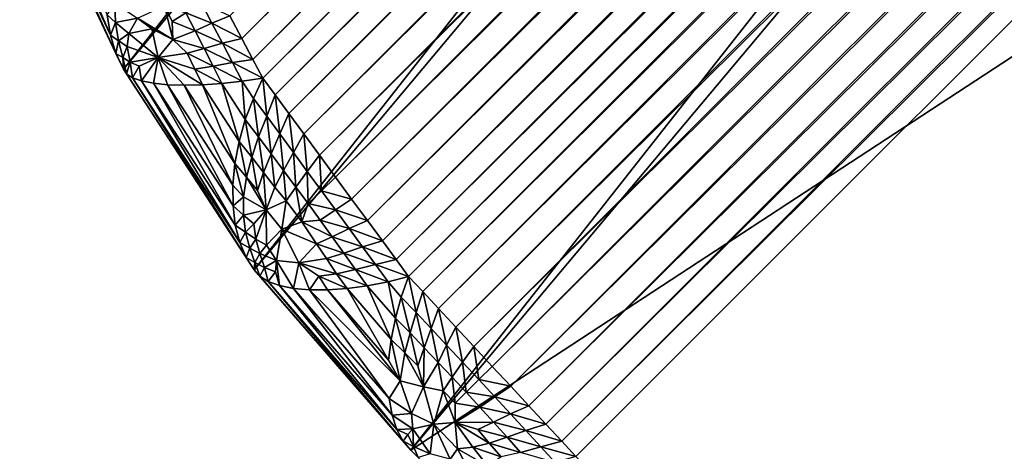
# Model space of a CAD drawing. Extents: x -0.3 to 0.3, y -0.266 to 0.266.
# Tile 5 of 256: x -0.24798 to -0.24169, y -0.25348 to -0.25072. Entities that reach past the tile are written whole.
import ezdxf

# ---------------------------------------------------------------- set-up
doc = ezdxf.new("R2010")
doc.units = 0

msp = doc.modelspace()

# ---------------------------------------------------------------- linework, layer by layer
for points in [[(-0.2162576, -0.2116423, 0.57737), (-0.2479826, -0.2496337, 0.0017095), (-0.2473187, -0.2510409, 0.0011957)], [(-0.2162576, -0.2116423, 0.57737), (-0.2473187, -0.2510409, 0.0011957), (-0.21556, -0.2130461, 0.5774418)], [(-0.21556, -0.2130461, 0.5774418), (-0.2473187, -0.2510409, 0.0011957), (-0.2464843, -0.2523221, 0.0008872)], [(-0.21556, -0.2130461, 0.5774418), (-0.2464843, -0.2523221, 0.0008872), (-0.214686, -0.2143487, 0.5774854)], [(-0.214686, -0.2143487, 0.5774854), (-0.2464843, -0.2523221, 0.0008872), (-0.2454828, -0.2534759, 0.0007829)], [(-0.214686, -0.2143487, 0.5774854), (-0.2454828, -0.2534759, 0.0007829), (-0.2136504, -0.2155281, 0.5775)], [(-0.2033103, -0.2258681, 0.5775), (-0.2136504, -0.2155281, 0.5775), (-0.2454828, -0.2534759, 0.0007829)], [(-0.2163912, -0.2206714, 0.0003156), (-0.2465639, -0.2508442, 0.0003156), (-0.2466404, -0.2506996, 0.0003529)], [(-0.2162641, -0.220749, 0.0002831), (-0.2465639, -0.2508442, 0.0003156), (-0.2163912, -0.2206714, 0.0003156)], [(-0.2162641, -0.220749, 0.0002831), (-0.2464929, -0.2509779, 0.0002831), (-0.2465639, -0.2508442, 0.0003156)], [(-0.2161491, -0.2208195, 0.0002556), (-0.2464929, -0.2509779, 0.0002831), (-0.2162641, -0.220749, 0.0002831)], [(-0.2161491, -0.2208195, 0.0002556), (-0.2464285, -0.2510988, 0.0002556), (-0.2464929, -0.2509779, 0.0002831)], [(-0.2160459, -0.2209003, 0.0002311), (-0.2464285, -0.2510988, 0.0002556), (-0.2161491, -0.2208195, 0.0002556)], [(-0.2160459, -0.2209003, 0.0002311), (-0.2463506, -0.251205, 0.0002311), (-0.2464285, -0.2510988, 0.0002556)], [(-0.21593, -0.2209912, 0.0002059), (-0.2463506, -0.251205, 0.0002311), (-0.2160459, -0.2209003, 0.0002311)], [(-0.21593, -0.2209912, 0.0002059), (-0.2462631, -0.2513242, 0.0002059), (-0.2463506, -0.251205, 0.0002311)], [(-0.2158042, -0.2210899, 0.0001807), (-0.2462631, -0.2513242, 0.0002059), (-0.21593, -0.2209912, 0.0002059)], [(-0.2158042, -0.2210899, 0.0001807), (-0.2461681, -0.2514537, 0.0001807), (-0.2462631, -0.2513242, 0.0002059)], [(-0.2156717, -0.2211938, 0.000156), (-0.2461681, -0.2514537, 0.0001807), (-0.2158042, -0.2210899, 0.0001807)], [(-0.2156717, -0.2211938, 0.000156), (-0.246068, -0.2515901, 0.000156), (-0.2461681, -0.2514537, 0.0001807)], [(-0.2155356, -0.2213006, 0.0001324), (-0.246068, -0.2515901, 0.000156), (-0.2156717, -0.2211938, 0.000156)], [(-0.2155356, -0.2213006, 0.0001324), (-0.2459651, -0.2517301, 0.0001324), (-0.246068, -0.2515901, 0.000156)], [(-0.2153994, -0.2214076, 0.0001107), (-0.2459651, -0.2517301, 0.0001324), (-0.2155356, -0.2213006, 0.0001324)], [(-0.2153994, -0.2214076, 0.0001107), (-0.2458621, -0.2518703, 0.0001108), (-0.2459651, -0.2517301, 0.0001324)], [(-0.2152663, -0.2215121, 0.0000914), (-0.2458621, -0.2518703, 0.0001108), (-0.2153994, -0.2214076, 0.0001107)], [(-0.2152663, -0.2215121, 0.0000914), (-0.2457615, -0.2520072, 0.0000914), (-0.2458621, -0.2518703, 0.0001108)], [(-0.2151397, -0.2216116, 0.0000747), (-0.2457615, -0.2520072, 0.0000914), (-0.2152663, -0.2215121, 0.0000914)], [(-0.2151397, -0.2216116, 0.0000747), (-0.2456657, -0.2521375, 0.0000747), (-0.2457615, -0.2520072, 0.0000914)], [(-0.2150227, -0.2217035, 0.0000613), (-0.2456657, -0.2521375, 0.0000747), (-0.2151397, -0.2216116, 0.0000747)], [(-0.2150227, -0.2217035, 0.0000613), (-0.2455771, -0.2522579, 0.0000613), (-0.2456657, -0.2521375, 0.0000747)], [(-0.2149182, -0.2217857, 0.0000513), (-0.2455771, -0.2522579, 0.0000613), (-0.2150227, -0.2217035, 0.0000613)], [(-0.2149182, -0.2217857, 0.0000513), (-0.2454979, -0.2523654, 0.0000513), (-0.2455771, -0.2522579, 0.0000613)], [(-0.214822, -0.2218765, 0.0000433), (-0.2454979, -0.2523654, 0.0000513), (-0.2149182, -0.2217857, 0.0000513)], [(-0.214822, -0.2218765, 0.0000433), (-0.2454078, -0.2524623, 0.0000434), (-0.2454979, -0.2523654, 0.0000513)], [(-0.214714, -0.2219783, 0.0000355), (-0.2454078, -0.2524623, 0.0000434), (-0.214822, -0.2218765, 0.0000433)], [(-0.214714, -0.2219783, 0.0000355), (-0.2453068, -0.2525711, 0.0000355), (-0.2454078, -0.2524623, 0.0000434)], [(-0.214597, -0.2220886, 0.0000281), (-0.2453068, -0.2525711, 0.0000355), (-0.214714, -0.2219783, 0.0000355)], [(-0.214597, -0.2220886, 0.0000281), (-0.2451974, -0.2526889, 0.0000281), (-0.2453068, -0.2525711, 0.0000355)], [(-0.2144739, -0.2222048, 0.0000212), (-0.2451974, -0.2526889, 0.0000281), (-0.214597, -0.2220886, 0.0000281)], [(-0.2144739, -0.2222048, 0.0000212), (-0.2450821, -0.252813, 0.0000212), (-0.2451974, -0.2526889, 0.0000281)], [(-0.2143476, -0.2223239, 0.000015), (-0.2450821, -0.252813, 0.0000212), (-0.2144739, -0.2222048, 0.0000212)], [(-0.2143476, -0.2223239, 0.000015), (-0.2449639, -0.2529402, 0.000015), (-0.2450821, -0.252813, 0.0000212)], [(-0.2142213, -0.222443, 0.0000099), (-0.2449639, -0.2529402, 0.000015), (-0.2143476, -0.2223239, 0.000015)], [(-0.2142213, -0.222443, 0.0000099), (-0.2448457, -0.2530674, 0.0000098), (-0.2449639, -0.2529402, 0.000015)], [(-0.2140982, -0.2225592, 0.0000056), (-0.2448457, -0.2530674, 0.0000098), (-0.2142213, -0.222443, 0.0000099)], [(-0.2140982, -0.2225592, 0.0000056), (-0.2447304, -0.2531915, 0.0000056), (-0.2448457, -0.2530674, 0.0000098)], [(-0.2139811, -0.2226697, 0.0000026), (-0.2447304, -0.2531915, 0.0000056), (-0.2140982, -0.2225592, 0.0000056)], [(-0.2139811, -0.2226697, 0.0000026), (-0.2446209, -0.2533095, 0.0000025), (-0.2447304, -0.2531915, 0.0000056)], [(-0.213873, -0.2227716, 0.0000007), (-0.2446209, -0.2533095, 0.0000025), (-0.2139811, -0.2226697, 0.0000026)], [(-0.213873, -0.2227716, 0.0000007), (-0.2445197, -0.2534184, 0.0000007), (-0.2446209, -0.2533095, 0.0000025)], [(-0.2137766, -0.2228626), (-0.2445197, -0.2534184, 0.0000007), (-0.213873, -0.2227716, 0.0000007)], [(-0.2137766, -0.2228626), (-0.2444295, -0.2535155), (-0.2445197, -0.2534184, 0.0000007)], [(-0.2412978, -0.2566472), (-0.2444295, -0.2535155), (-0.2137766, -0.2228626)], [(-0.2033103, -0.2258681, 0.5775), (-0.2454828, -0.2534759, 0.0007829), (-0.241259, -0.2577014, 0.000783)], [(-0.2479745, -0.2496505, 0.0015726), (-0.2473187, -0.2510409, 0.0011957), (-0.2479826, -0.2496337, 0.0017095)], [(-0.2479474, -0.2496658, 0.0014344), (-0.2473674, -0.2509397, 0.0011036), (-0.2479745, -0.2496505, 0.0015726)], [(-0.2479745, -0.2496505, 0.0015726), (-0.2473674, -0.2509397, 0.0011036), (-0.2473187, -0.2510409, 0.0011957)], [(-0.2479002, -0.2496789, 0.0012984), (-0.2474034, -0.2508229, 0.0010148), (-0.2479474, -0.2496658, 0.0014344)], [(-0.2479474, -0.2496658, 0.0014344), (-0.2474034, -0.2508229, 0.0010148), (-0.2473674, -0.2509397, 0.0011036)], [(-0.2479002, -0.2496789, 0.0012984), (-0.2474245, -0.2506925, 0.0009321), (-0.2474034, -0.2508229, 0.0010148)], [(-0.2474245, -0.2506925, 0.0009321), (-0.247375, -0.250619, 0.0007902), (-0.2473698, -0.2507429, 0.0008504)], [(-0.2473698, -0.2507429, 0.0008504), (-0.247375, -0.250619, 0.0007902), (-0.2472305, -0.2507142, 0.0006294)], [(-0.2470048, -0.2508518, 0.0004885), (-0.2472305, -0.2507142, 0.0006294), (-0.2470578, -0.2506357, 0.0005135)], [(-0.2469215, -0.25068, 0.0004551), (-0.2470082, -0.250736, 0.000488), (-0.2470578, -0.2506357, 0.0005135)], [(-0.2470578, -0.2506357, 0.0005135), (-0.2470082, -0.250736, 0.000488), (-0.2470048, -0.2508518, 0.0004885)], [(-0.2467545, -0.2507473, 0.0003893), (-0.2469215, -0.25068, 0.0004551), (-0.246824, -0.2506152, 0.0004245)], [(-0.2466404, -0.2506996, 0.0003529), (-0.2467545, -0.2507473, 0.0003893), (-0.246824, -0.2506152, 0.0004245)], [(-0.2474034, -0.2508229, 0.0010148), (-0.2474245, -0.2506925, 0.0009321), (-0.2473698, -0.2507429, 0.0008504)], [(-0.2473698, -0.2507429, 0.0008504), (-0.2472305, -0.2507142, 0.0006294), (-0.247285, -0.2508118, 0.0007334)], [(-0.247285, -0.2508118, 0.0007334), (-0.2472305, -0.2507142, 0.0006294), (-0.2471376, -0.2507834, 0.00056)], [(-0.2470048, -0.2508518, 0.0004885), (-0.2471376, -0.2507834, 0.00056), (-0.2472305, -0.2507142, 0.0006294)], [(-0.2468625, -0.2507952, 0.0004259), (-0.2470082, -0.250736, 0.000488), (-0.2469215, -0.25068, 0.0004551)], [(-0.2467545, -0.2507473, 0.0003893), (-0.2468625, -0.2507952, 0.0004259), (-0.2469215, -0.25068, 0.0004551)], [(-0.2465639, -0.2508442, 0.0003156), (-0.2467545, -0.2507473, 0.0003893), (-0.2466404, -0.2506996, 0.0003529)], [(-0.2474034, -0.2508229, 0.0010148), (-0.2473698, -0.2507429, 0.0008504), (-0.2473508, -0.2508589, 0.0009176)], [(-0.2473508, -0.2508589, 0.0009176), (-0.2473698, -0.2507429, 0.0008504), (-0.247285, -0.2508118, 0.0007334)], [(-0.247285, -0.2508118, 0.0007334), (-0.2471376, -0.2507834, 0.00056), (-0.2470984, -0.2509668, 0.0005796)], [(-0.2470984, -0.2509668, 0.0005796), (-0.2471376, -0.2507834, 0.00056), (-0.2470048, -0.2508518, 0.0004885)], [(-0.2468625, -0.2507952, 0.0004259), (-0.2470048, -0.2508518, 0.0004885), (-0.2470082, -0.250736, 0.000488)], [(-0.2466875, -0.2508749, 0.0003554), (-0.2468625, -0.2507952, 0.0004259), (-0.2467545, -0.2507473, 0.0003893)], [(-0.2465639, -0.2508442, 0.0003156), (-0.2466875, -0.2508749, 0.0003554), (-0.2467545, -0.2507473, 0.0003893)], [(-0.2473674, -0.2509397, 0.0011036), (-0.2474034, -0.2508229, 0.0010148), (-0.2473508, -0.2508589, 0.0009176)], [(-0.2473508, -0.2508589, 0.0009176), (-0.247285, -0.2508118, 0.0007334), (-0.2472968, -0.2508946, 0.0008221)], [(-0.2472968, -0.2508946, 0.0008221), (-0.247285, -0.2508118, 0.0007334), (-0.2470984, -0.2509668, 0.0005796)], [(-0.2468047, -0.2509086, 0.0003961), (-0.2470048, -0.2508518, 0.0004885), (-0.2468625, -0.2507952, 0.0004259)], [(-0.2466875, -0.2508749, 0.0003554), (-0.2468047, -0.2509086, 0.0003961), (-0.2468625, -0.2507952, 0.0004259)], [(-0.2464929, -0.2509779, 0.0002831), (-0.2466875, -0.2508749, 0.0003554), (-0.2465639, -0.2508442, 0.0003156)], [(-0.2473674, -0.2509397, 0.0011036), (-0.2473508, -0.2508589, 0.0009176), (-0.2473239, -0.2509667, 0.0009894)], [(-0.2473239, -0.2509667, 0.0009894), (-0.2473508, -0.2508589, 0.0009176), (-0.2472968, -0.2508946, 0.0008221)], [(-0.2473239, -0.2509667, 0.0009894), (-0.2472968, -0.2508946, 0.0008221), (-0.247276, -0.2509951, 0.0008765)], [(-0.247276, -0.2509951, 0.0008765), (-0.2472968, -0.2508946, 0.0008221), (-0.2470984, -0.2509668, 0.0005796)], [(-0.2469136, -0.2509387, 0.0004432), (-0.2470984, -0.2509668, 0.0005796), (-0.2470048, -0.2508518, 0.0004885)], [(-0.2468047, -0.2509086, 0.0003961), (-0.2469136, -0.2509387, 0.0004432), (-0.2470048, -0.2508518, 0.0004885)], [(-0.2467476, -0.251021, 0.0003631), (-0.2469136, -0.2509387, 0.0004432), (-0.2468047, -0.2509086, 0.0003961)], [(-0.2466231, -0.250998, 0.0003202), (-0.2468047, -0.2509086, 0.0003961), (-0.2466875, -0.2508749, 0.0003554)], [(-0.2466231, -0.250998, 0.0003202), (-0.2467476, -0.251021, 0.0003631), (-0.2468047, -0.2509086, 0.0003961)], [(-0.2464929, -0.2509779, 0.0002831), (-0.2466231, -0.250998, 0.0003202), (-0.2466875, -0.2508749, 0.0003554)], [(-0.2473187, -0.2510409, 0.0011957), (-0.2473674, -0.2509397, 0.0011036), (-0.2473239, -0.2509667, 0.0009894)], [(-0.2473187, -0.2510409, 0.0011957), (-0.2473239, -0.2509667, 0.0009894), (-0.2472996, -0.2510703, 0.001063)], [(-0.2472996, -0.2510703, 0.001063), (-0.2473239, -0.2509667, 0.0009894), (-0.247276, -0.2509951, 0.0008765)], [(-0.247276, -0.2509951, 0.0008765), (-0.2470984, -0.2509668, 0.0005796), (-0.2472191, -0.2510214, 0.000767)], [(-0.2472039, -0.251116, 0.000803), (-0.2472191, -0.2510214, 0.000767), (-0.2470984, -0.2509668, 0.0005796)], [(-0.2472039, -0.251116, 0.000803), (-0.2470984, -0.2509668, 0.0005796), (-0.2471282, -0.2511309, 0.0006826)], [(-0.2471282, -0.2511309, 0.0006826), (-0.2470984, -0.2509668, 0.0005796), (-0.2470374, -0.2511405, 0.0005716)], [(-0.2468648, -0.2510403, 0.0004182), (-0.2470984, -0.2509668, 0.0005796), (-0.2469136, -0.2509387, 0.0004432)], [(-0.2468154, -0.2511407, 0.0003926), (-0.2469316, -0.2511435, 0.0004748), (-0.2470984, -0.2509668, 0.0005796)], [(-0.2468154, -0.2511407, 0.0003926), (-0.2470984, -0.2509668, 0.0005796), (-0.2468648, -0.2510403, 0.0004182)], [(-0.2469316, -0.2511435, 0.0004748), (-0.2470374, -0.2511405, 0.0005716), (-0.2470984, -0.2509668, 0.0005796)], [(-0.2467476, -0.251021, 0.0003631), (-0.2468648, -0.2510403, 0.0004182), (-0.2469136, -0.2509387, 0.0004432)], [(-0.2472996, -0.2510703, 0.001063), (-0.247276, -0.2509951, 0.0008765), (-0.2472616, -0.2510956, 0.0009309)], [(-0.2472616, -0.2510956, 0.0009309), (-0.247276, -0.2509951, 0.0008765), (-0.2472191, -0.2510214, 0.000767)], [(-0.2472616, -0.2510956, 0.0009309), (-0.2472191, -0.2510214, 0.000767), (-0.2472039, -0.251116, 0.000803)], [(-0.2466908, -0.251132, 0.0003278), (-0.2468648, -0.2510403, 0.0004182), (-0.2467476, -0.251021, 0.0003631)], [(-0.2465609, -0.2511173, 0.0002825), (-0.2467476, -0.251021, 0.0003631), (-0.2466231, -0.250998, 0.0003202)], [(-0.2465609, -0.2511173, 0.0002825), (-0.2466908, -0.251132, 0.0003278), (-0.2467476, -0.251021, 0.0003631)], [(-0.2464285, -0.2510988, 0.0002556), (-0.2466231, -0.250998, 0.0003202), (-0.2464929, -0.2509779, 0.0002831)], [(-0.2464285, -0.2510988, 0.0002556), (-0.2465609, -0.2511173, 0.0002825), (-0.2466231, -0.250998, 0.0003202)], [(-0.2472996, -0.2510703, 0.001063), (-0.2464843, -0.2523221, 0.0008872), (-0.2473187, -0.2510409, 0.0011957)], [(-0.2472616, -0.2510956, 0.0009309), (-0.2465362, -0.2522432, 0.0007814), (-0.2472996, -0.2510703, 0.001063)], [(-0.2472996, -0.2510703, 0.001063), (-0.2465362, -0.2522432, 0.0007814), (-0.2464843, -0.2523221, 0.0008872)], [(-0.2472039, -0.251116, 0.000803), (-0.2465772, -0.252148, 0.0006791), (-0.2472616, -0.2510956, 0.0009309)], [(-0.2472616, -0.2510956, 0.0009309), (-0.2465772, -0.252148, 0.0006791), (-0.2465362, -0.2522432, 0.0007814)], [(-0.2466908, -0.251132, 0.0003278), (-0.2468154, -0.2511407, 0.0003926), (-0.2468648, -0.2510403, 0.0004182)], [(-0.2464285, -0.2510988, 0.0002556), (-0.2464899, -0.2512273, 0.0002569), (-0.2465609, -0.2511173, 0.0002825)], [(-0.2464285, -0.2510988, 0.0002556), (-0.2464046, -0.25134, 0.000244), (-0.2464899, -0.2512273, 0.0002569)], [(-0.2464285, -0.2510988, 0.0002556), (-0.2463506, -0.251205, 0.0002311), (-0.2464046, -0.25134, 0.000244)], [(-0.2471282, -0.2511309, 0.0006826), (-0.2466052, -0.2520374, 0.0005833), (-0.2472039, -0.251116, 0.000803)], [(-0.2472039, -0.251116, 0.000803), (-0.2466052, -0.2520374, 0.0005833), (-0.2465772, -0.252148, 0.0006791)], [(-0.2470374, -0.2511405, 0.0005716), (-0.2466196, -0.2519144, 0.0004964), (-0.2471282, -0.2511309, 0.0006826)], [(-0.2471282, -0.2511309, 0.0006826), (-0.2466196, -0.2519144, 0.0004964), (-0.2466052, -0.2520374, 0.0005833)], [(-0.2469316, -0.2511435, 0.0004748), (-0.246621, -0.2517825, 0.0004196), (-0.2470374, -0.2511405, 0.0005716)], [(-0.2470374, -0.2511405, 0.0005716), (-0.246621, -0.2517825, 0.0004196), (-0.2466196, -0.2519144, 0.0004964)], [(-0.2468154, -0.2511407, 0.0003926), (-0.2466072, -0.251644, 0.0003568), (-0.2469316, -0.2511435, 0.0004748)], [(-0.2469316, -0.2511435, 0.0004748), (-0.2466072, -0.251644, 0.0003568), (-0.246621, -0.2517825, 0.0004196)], [(-0.2466908, -0.251132, 0.0003278), (-0.2465809, -0.2515031, 0.0003074), (-0.2468154, -0.2511407, 0.0003926)], [(-0.2468154, -0.2511407, 0.0003926), (-0.2465809, -0.2515031, 0.0003074), (-0.2466072, -0.251644, 0.0003568)], [(-0.2465609, -0.2511173, 0.0002825), (-0.2465414, -0.251363, 0.0002738), (-0.2466908, -0.251132, 0.0003278)], [(-0.2466908, -0.251132, 0.0003278), (-0.2465414, -0.251363, 0.0002738), (-0.2465809, -0.2515031, 0.0003074)], [(-0.2465609, -0.2511173, 0.0002825), (-0.2464899, -0.2512273, 0.0002569), (-0.2465414, -0.251363, 0.0002738)], [(-0.2463506, -0.251205, 0.0002311), (-0.2463205, -0.2514544, 0.0002233), (-0.2464046, -0.25134, 0.000244)], [(-0.2463506, -0.251205, 0.0002311), (-0.2462631, -0.2513242, 0.0002059), (-0.2463205, -0.2514544, 0.0002233)], [(-0.2464899, -0.2512273, 0.0002569), (-0.2464562, -0.2514729, 0.0002631), (-0.2465414, -0.251363, 0.0002738)], [(-0.2464899, -0.2512273, 0.0002569), (-0.2464046, -0.25134, 0.000244), (-0.2464562, -0.2514729, 0.0002631)], [(-0.2464046, -0.25134, 0.000244), (-0.2463759, -0.251581, 0.0002435), (-0.2464562, -0.2514729, 0.0002631)], [(-0.2464046, -0.25134, 0.000244), (-0.2463205, -0.2514544, 0.0002233), (-0.2463759, -0.251581, 0.0002435)], [(-0.2462631, -0.2513242, 0.0002059), (-0.2462344, -0.2515725, 0.0001997), (-0.2463205, -0.2514544, 0.0002233)], [(-0.2462631, -0.2513242, 0.0002059), (-0.2461681, -0.2514537, 0.0001807), (-0.2462344, -0.2515725, 0.0001997)], [(-0.2465414, -0.251363, 0.0002738), (-0.2465006, -0.2516034, 0.0002916), (-0.2465809, -0.2515031, 0.0003074)], [(-0.2465414, -0.251363, 0.0002738), (-0.2464562, -0.2514729, 0.0002631), (-0.2465006, -0.2516034, 0.0002916)], [(-0.2464562, -0.2514729, 0.0002631), (-0.2464252, -0.2517012, 0.0002691), (-0.2465006, -0.2516034, 0.0002916)], [(-0.2464562, -0.2514729, 0.0002631), (-0.2463759, -0.251581, 0.0002435), (-0.2464252, -0.2517012, 0.0002691)], [(-0.2463205, -0.2514544, 0.0002233), (-0.2462971, -0.2516874, 0.0002206), (-0.2463759, -0.251581, 0.0002435)], [(-0.2463205, -0.2514544, 0.0002233), (-0.2462344, -0.2515725, 0.0001997), (-0.2462971, -0.2516874, 0.0002206)], [(-0.2461681, -0.2514537, 0.0001807), (-0.2461452, -0.2516941, 0.0001765), (-0.2462344, -0.2515725, 0.0001997)], [(-0.2461681, -0.2514537, 0.0001807), (-0.246068, -0.2515901, 0.000156), (-0.2461452, -0.2516941, 0.0001765)], [(-0.2465809, -0.2515031, 0.0003074), (-0.2465337, -0.2517314, 0.0003309), (-0.2466072, -0.251644, 0.0003568)], [(-0.2465809, -0.2515031, 0.0003074), (-0.2465006, -0.2516034, 0.0002916), (-0.2465337, -0.2517314, 0.0003309)], [(-0.2465006, -0.2516034, 0.0002916), (-0.2464631, -0.2518155, 0.0003017), (-0.2465337, -0.2517314, 0.0003309)], [(-0.2465006, -0.2516034, 0.0002916), (-0.2464252, -0.2517012, 0.0002691), (-0.2464631, -0.2518155, 0.0003017)], [(-0.2463759, -0.251581, 0.0002435), (-0.2463523, -0.2517938, 0.0002449), (-0.2464252, -0.2517012, 0.0002691)], [(-0.2463759, -0.251581, 0.0002435), (-0.2462971, -0.2516874, 0.0002206), (-0.2463523, -0.2517938, 0.0002449)], [(-0.2462344, -0.2515725, 0.0001997), (-0.2462179, -0.2517936, 0.0001984), (-0.2462971, -0.2516874, 0.0002206)], [(-0.2462344, -0.2515725, 0.0001997), (-0.2461452, -0.2516941, 0.0001765), (-0.2462179, -0.2517936, 0.0001984)], [(-0.246068, -0.2515901, 0.000156), (-0.2460549, -0.2518171, 0.0001552), (-0.2461452, -0.2516941, 0.0001765)], [(-0.246068, -0.2515901, 0.000156), (-0.2459651, -0.2517301, 0.0001324), (-0.2460549, -0.2518171, 0.0001552)], [(-0.2466072, -0.251644, 0.0003568), (-0.2465532, -0.2518559, 0.0003803), (-0.246621, -0.2517825, 0.0004196)], [(-0.2466072, -0.251644, 0.0003568), (-0.2465337, -0.2517314, 0.0003309), (-0.2465532, -0.2518559, 0.0003803)], [(-0.2464252, -0.2517012, 0.0002691), (-0.2464071, -0.2519385, 0.0002893), (-0.2464631, -0.2518155, 0.0003017)], [(-0.2464252, -0.2517012, 0.0002691), (-0.2463523, -0.2517938, 0.0002449), (-0.2464071, -0.2519385, 0.0002893)], [(-0.2462971, -0.2516874, 0.0002206), (-0.2462809, -0.2518828, 0.0002226), (-0.2463523, -0.2517938, 0.0002449)], [(-0.2462971, -0.2516874, 0.0002206), (-0.2462179, -0.2517936, 0.0001984), (-0.2462809, -0.2518828, 0.0002226)], [(-0.2461452, -0.2516941, 0.0001765), (-0.2461392, -0.2518996, 0.0001788), (-0.2462179, -0.2517936, 0.0001984)], [(-0.2461452, -0.2516941, 0.0001765), (-0.2460549, -0.2518171, 0.0001552), (-0.2461392, -0.2518996, 0.0001788)], [(-0.2458621, -0.2518703, 0.0001108), (-0.2460549, -0.2518171, 0.0001552), (-0.2459651, -0.2517301, 0.0001324)], [(-0.2466196, -0.2519144, 0.0004964), (-0.246621, -0.2517825, 0.0004196), (-0.2465532, -0.2518559, 0.0003803)], [(-0.2465337, -0.2517314, 0.0003309), (-0.2464071, -0.2519385, 0.0002893), (-0.2465532, -0.2518559, 0.0003803)], [(-0.2465337, -0.2517314, 0.0003309), (-0.2464631, -0.2518155, 0.0003017), (-0.2464071, -0.2519385, 0.0002893)], [(-0.2466196, -0.2519144, 0.0004964), (-0.2465532, -0.2518559, 0.0003803), (-0.2465537, -0.2519733, 0.0004424)], [(-0.2465537, -0.2519733, 0.0004424), (-0.2465532, -0.2518559, 0.0003803), (-0.2464071, -0.2519385, 0.0002893)], [(-0.2463523, -0.2517938, 0.0002449), (-0.2462809, -0.2518828, 0.0002226), (-0.2464071, -0.2519385, 0.0002893)], [(-0.2462179, -0.2517936, 0.0001984), (-0.2461807, -0.2520172, 0.0001987), (-0.2462809, -0.2518828, 0.0002226)], [(-0.2462179, -0.2517936, 0.0001984), (-0.2461392, -0.2518996, 0.0001788), (-0.2461807, -0.2520172, 0.0001987)], [(-0.2459653, -0.2519392, 0.0001371), (-0.2461392, -0.2518996, 0.0001788), (-0.2460549, -0.2518171, 0.0001552)], [(-0.2458621, -0.2518703, 0.0001108), (-0.2459653, -0.2519392, 0.0001371), (-0.2460549, -0.2518171, 0.0001552)], [(-0.2466052, -0.2520374, 0.0005833), (-0.2466196, -0.2519144, 0.0004964), (-0.2465537, -0.2519733, 0.0004424)], [(-0.2462809, -0.2518828, 0.0002226), (-0.2463071, -0.2520635, 0.0002543), (-0.2464071, -0.2519385, 0.0002893)], [(-0.2462809, -0.2518828, 0.0002226), (-0.2461807, -0.2520172, 0.0001987), (-0.2463071, -0.2520635, 0.0002543)], [(-0.2460623, -0.2520056, 0.0001639), (-0.2461807, -0.2520172, 0.0001987), (-0.2461392, -0.2518996, 0.0001788)], [(-0.2459653, -0.2519392, 0.0001371), (-0.2460623, -0.2520056, 0.0001639), (-0.2461392, -0.2518996, 0.0001788)], [(-0.2457615, -0.2520072, 0.0000914), (-0.2459653, -0.2519392, 0.0001371), (-0.2458621, -0.2518703, 0.0001108)], [(-0.2466052, -0.2520374, 0.0005833), (-0.2465537, -0.2519733, 0.0004424), (-0.2465398, -0.2520833, 0.0005134)], [(-0.2465537, -0.2519733, 0.0004424), (-0.2464071, -0.2519385, 0.0002893), (-0.2464872, -0.2520283, 0.0003903)], [(-0.2465398, -0.2520833, 0.0005134), (-0.2465537, -0.2519733, 0.0004424), (-0.2464872, -0.2520283, 0.0003903)], [(-0.2464733, -0.2521266, 0.0004457), (-0.2464872, -0.2520283, 0.0003903), (-0.2464071, -0.2519385, 0.0002893)], [(-0.2464733, -0.2521266, 0.0004457), (-0.2464071, -0.2519385, 0.0002893), (-0.2464056, -0.2521649, 0.0003814)], [(-0.2464056, -0.2521649, 0.0003814), (-0.2464071, -0.2519385, 0.0002893), (-0.2463071, -0.2520635, 0.0002543)], [(-0.2458773, -0.2520592, 0.0001208), (-0.2460623, -0.2520056, 0.0001639), (-0.2459653, -0.2519392, 0.0001371)], [(-0.2457615, -0.2520072, 0.0000914), (-0.2458773, -0.2520592, 0.0001208), (-0.2459653, -0.2519392, 0.0001371)], [(-0.2465772, -0.252148, 0.0006791), (-0.2466052, -0.2520374, 0.0005833), (-0.2465398, -0.2520833, 0.0005134)], [(-0.2465398, -0.2520833, 0.0005134), (-0.2464872, -0.2520283, 0.0003903), (-0.2464733, -0.2521266, 0.0004457)], [(-0.2460867, -0.2521565, 0.0001845), (-0.2463071, -0.2520635, 0.0002543), (-0.2461807, -0.2520172, 0.0001987)], [(-0.2459866, -0.2521111, 0.0001508), (-0.2461807, -0.2520172, 0.0001987), (-0.2460623, -0.2520056, 0.0001639)], [(-0.2459866, -0.2521111, 0.0001508), (-0.2460867, -0.2521565, 0.0001845), (-0.2461807, -0.2520172, 0.0001987)], [(-0.2458773, -0.2520592, 0.0001208), (-0.2459866, -0.2521111, 0.0001508), (-0.2460623, -0.2520056, 0.0001639)], [(-0.2456657, -0.2521375, 0.0000747), (-0.2458773, -0.2520592, 0.0001208), (-0.2457615, -0.2520072, 0.0000914)], [(-0.2465772, -0.252148, 0.0006791), (-0.2465398, -0.2520833, 0.0005134), (-0.2465131, -0.2521836, 0.0005922)], [(-0.2465131, -0.2521836, 0.0005922), (-0.2465398, -0.2520833, 0.0005134), (-0.2464733, -0.2521266, 0.0004457)], [(-0.2464056, -0.2521649, 0.0003814), (-0.2463071, -0.2520635, 0.0002543), (-0.2463415, -0.2522631, 0.0003874)], [(-0.2463415, -0.2522631, 0.0003874), (-0.2463071, -0.2520635, 0.0002543), (-0.2461994, -0.2522787, 0.0002702)], [(-0.2460867, -0.2521565, 0.0001845), (-0.2461994, -0.2522787, 0.0002702), (-0.2463071, -0.2520635, 0.0002543)], [(-0.2457921, -0.2521757, 0.000105), (-0.2459866, -0.2521111, 0.0001508), (-0.2458773, -0.2520592, 0.0001208)], [(-0.2456657, -0.2521375, 0.0000747), (-0.2457921, -0.2521757, 0.000105), (-0.2458773, -0.2520592, 0.0001208)], [(-0.2465362, -0.2522432, 0.0007814), (-0.2465772, -0.252148, 0.0006791), (-0.2465131, -0.2521836, 0.0005922)], [(-0.2465131, -0.2521836, 0.0005922), (-0.2464733, -0.2521266, 0.0004457), (-0.2464476, -0.2522188, 0.0005071)], [(-0.2464476, -0.2522188, 0.0005071), (-0.2464733, -0.2521266, 0.0004457), (-0.2464056, -0.2521649, 0.0003814)], [(-0.2464476, -0.2522188, 0.0005071), (-0.2464056, -0.2521649, 0.0003814), (-0.2463415, -0.2522631, 0.0003874)], [(-0.2460235, -0.2522514, 0.0001757), (-0.2461994, -0.2522787, 0.0002702), (-0.2460867, -0.2521565, 0.0001845)], [(-0.2459117, -0.2522159, 0.0001371), (-0.2460867, -0.2521565, 0.0001845), (-0.2459866, -0.2521111, 0.0001508)], [(-0.2459117, -0.2522159, 0.0001371), (-0.2460235, -0.2522514, 0.0001757), (-0.2460867, -0.2521565, 0.0001845)], [(-0.2457921, -0.2521757, 0.000105), (-0.2459117, -0.2522159, 0.0001371), (-0.2459866, -0.2521111, 0.0001508)], [(-0.2455771, -0.2522579, 0.0000613), (-0.2457921, -0.2521757, 0.000105), (-0.2456657, -0.2521375, 0.0000747)], [(-0.2465362, -0.2522432, 0.0007814), (-0.2465131, -0.2521836, 0.0005922), (-0.2464794, -0.2522751, 0.0006757)], [(-0.2464794, -0.2522751, 0.0006757), (-0.2465131, -0.2521836, 0.0005922), (-0.2464476, -0.2522188, 0.0005071)], [(-0.2464794, -0.2522751, 0.0006757), (-0.2464476, -0.2522188, 0.0005071), (-0.2464182, -0.2523075, 0.0005719)], [(-0.2464182, -0.2523075, 0.0005719), (-0.2464476, -0.2522188, 0.0005071), (-0.2463415, -0.2522631, 0.0003874)], [(-0.2458367, -0.2523209, 0.0001196), (-0.2460235, -0.2522514, 0.0001757), (-0.2459117, -0.2522159, 0.0001371)], [(-0.2457097, -0.2522888, 0.0000872), (-0.2459117, -0.2522159, 0.0001371), (-0.2457921, -0.2521757, 0.000105)], [(-0.2457097, -0.2522888, 0.0000872), (-0.2458367, -0.2523209, 0.0001196), (-0.2459117, -0.2522159, 0.0001371)], [(-0.2455771, -0.2522579, 0.0000613), (-0.2457097, -0.2522888, 0.0000872), (-0.2457921, -0.2521757, 0.000105)], [(-0.2464843, -0.2523221, 0.0008872), (-0.2465362, -0.2522432, 0.0007814), (-0.2464794, -0.2522751, 0.0006757)], [(-0.2464843, -0.2523221, 0.0008872), (-0.2464794, -0.2522751, 0.0006757), (-0.2464487, -0.252363, 0.0007606)], [(-0.2464487, -0.252363, 0.0007606), (-0.2464794, -0.2522751, 0.0006757), (-0.2464182, -0.2523075, 0.0005719)], [(-0.2464182, -0.2523075, 0.0005719), (-0.2463415, -0.2522631, 0.0003874), (-0.2463485, -0.2523365, 0.000472)], [(-0.2463224, -0.2524239, 0.0005174), (-0.2463485, -0.2523365, 0.000472), (-0.2463415, -0.2522631, 0.0003874)], [(-0.2463224, -0.2524239, 0.0005174), (-0.2463415, -0.2522631, 0.0003874), (-0.2462333, -0.252442, 0.0004073)], [(-0.2462333, -0.252442, 0.0004073), (-0.2463415, -0.2522631, 0.0003874), (-0.2461994, -0.2522787, 0.0002702)], [(-0.2462333, -0.252442, 0.0004073), (-0.2461994, -0.2522787, 0.0002702), (-0.2461306, -0.2524517, 0.0003074)], [(-0.245958, -0.2523475, 0.0001643), (-0.2461994, -0.2522787, 0.0002702), (-0.2460235, -0.2522514, 0.0001757)], [(-0.245958, -0.2523475, 0.0001643), (-0.2460719, -0.2523639, 0.0002229), (-0.2461994, -0.2522787, 0.0002702)], [(-0.2460719, -0.2523639, 0.0002229), (-0.2461306, -0.2524517, 0.0003074), (-0.2461994, -0.2522787, 0.0002702)], [(-0.2458367, -0.2523209, 0.0001196), (-0.245958, -0.2523475, 0.0001643), (-0.2460235, -0.2522514, 0.0001757)], [(-0.2456296, -0.2523989, 0.0000665), (-0.2458367, -0.2523209, 0.0001196), (-0.2457097, -0.2522888, 0.0000872)], [(-0.2454979, -0.2523654, 0.0000513), (-0.2457097, -0.2522888, 0.0000872), (-0.2455771, -0.2522579, 0.0000613)], [(-0.2454979, -0.2523654, 0.0000513), (-0.2456296, -0.2523989, 0.0000665), (-0.2457097, -0.2522888, 0.0000872)], [(-0.2464487, -0.252363, 0.0007606), (-0.2454828, -0.2534759, 0.0007829), (-0.2464843, -0.2523221, 0.0008872)], [(-0.2464487, -0.252363, 0.0007606), (-0.2464182, -0.2523075, 0.0005719), (-0.2463948, -0.2523974, 0.0006362)], [(-0.2463948, -0.2523974, 0.0006362), (-0.2464182, -0.2523075, 0.0005719), (-0.2463485, -0.2523365, 0.000472)], [(-0.2463948, -0.2523974, 0.0006362), (-0.2463485, -0.2523365, 0.000472), (-0.2463224, -0.2524239, 0.0005174)], [(-0.2458916, -0.2524428, 0.0001524), (-0.2460719, -0.2523639, 0.0002229), (-0.245958, -0.2523475, 0.0001643)], [(-0.2457619, -0.2524252, 0.0000999), (-0.245958, -0.2523475, 0.0001643), (-0.2458367, -0.2523209, 0.0001196)], [(-0.2457619, -0.2524252, 0.0000999), (-0.2458916, -0.2524428, 0.0001524), (-0.245958, -0.2523475, 0.0001643)], [(-0.2456296, -0.2523989, 0.0000665), (-0.2457619, -0.2524252, 0.0000999), (-0.2458367, -0.2523209, 0.0001196)], [(-0.2463948, -0.2523974, 0.0006362), (-0.2455323, -0.2534189, 0.0006655), (-0.2464487, -0.252363, 0.0007606)], [(-0.2464487, -0.252363, 0.0007606), (-0.2455323, -0.2534189, 0.0006655), (-0.2454828, -0.2534759, 0.0007829)], [(-0.2463224, -0.2524239, 0.0005174), (-0.2455731, -0.2533442, 0.0005512), (-0.2463948, -0.2523974, 0.0006362)], [(-0.2463948, -0.2523974, 0.0006362), (-0.2455731, -0.2533442, 0.0005512), (-0.2455323, -0.2534189, 0.0006655)], [(-0.2460152, -0.2524515, 0.0002226), (-0.2461306, -0.2524517, 0.0003074), (-0.2460719, -0.2523639, 0.0002229)], [(-0.2458916, -0.2524428, 0.0001524), (-0.2460152, -0.2524515, 0.0002226), (-0.2460719, -0.2523639, 0.0002229)], [(-0.2456296, -0.2523989, 0.0000665), (-0.2455828, -0.2526317, 0.0000818), (-0.2457619, -0.2524252, 0.0000999)], [(-0.2454979, -0.2523654, 0.0000513), (-0.2455449, -0.2524966, 0.0000579), (-0.2456296, -0.2523989, 0.0000665)], [(-0.2456296, -0.2523989, 0.0000665), (-0.2455449, -0.2524966, 0.0000579), (-0.2455828, -0.2526317, 0.0000818)], [(-0.2454979, -0.2523654, 0.0000513), (-0.2454491, -0.2525958, 0.0000624), (-0.2455449, -0.2524966, 0.0000579)], [(-0.2454979, -0.2523654, 0.0000513), (-0.2454078, -0.2524623, 0.0000434), (-0.2454491, -0.2525958, 0.0000624)], [(-0.2462333, -0.252442, 0.0004073), (-0.2456034, -0.2532525, 0.0004433), (-0.2463224, -0.2524239, 0.0005174)], [(-0.2463224, -0.2524239, 0.0005174), (-0.2456034, -0.2532525, 0.0004433), (-0.2455731, -0.2533442, 0.0005512)], [(-0.2461306, -0.2524517, 0.0003074), (-0.2456223, -0.2531461, 0.0003446), (-0.2462333, -0.252442, 0.0004073)], [(-0.2462333, -0.252442, 0.0004073), (-0.2456223, -0.2531461, 0.0003446), (-0.2456034, -0.2532525, 0.0004433)], [(-0.2460152, -0.2524515, 0.0002226), (-0.2455514, -0.2530318, 0.0001998), (-0.2461306, -0.2524517, 0.0003074)], [(-0.2461306, -0.2524517, 0.0003074), (-0.2455514, -0.2530318, 0.0001998), (-0.2456223, -0.2531461, 0.0003446)], [(-0.2458916, -0.2524428, 0.0001524), (-0.2456256, -0.2529006, 0.0001829), (-0.2460152, -0.2524515, 0.0002226)], [(-0.2460152, -0.2524515, 0.0002226), (-0.2456256, -0.2529006, 0.0001829), (-0.2455514, -0.2530318, 0.0001998)], [(-0.2457619, -0.2524252, 0.0000999), (-0.2456099, -0.2527675, 0.0001239), (-0.2458916, -0.2524428, 0.0001524)], [(-0.2458916, -0.2524428, 0.0001524), (-0.2456099, -0.2527675, 0.0001239), (-0.2456256, -0.2529006, 0.0001829)], [(-0.2457619, -0.2524252, 0.0000999), (-0.2455828, -0.2526317, 0.0000818), (-0.2456099, -0.2527675, 0.0001239)], [(-0.2454078, -0.2524623, 0.0000434), (-0.2453535, -0.2526979, 0.0000585), (-0.2454491, -0.2525958, 0.0000624)], [(-0.2454078, -0.2524623, 0.0000434), (-0.2453068, -0.2525711, 0.0000355), (-0.2453535, -0.2526979, 0.0000585)], [(-0.2455449, -0.2524966, 0.0000579), (-0.2454887, -0.2527261, 0.0000879), (-0.2455828, -0.2526317, 0.0000818)], [(-0.2455449, -0.2524966, 0.0000579), (-0.2454491, -0.2525958, 0.0000624), (-0.2454887, -0.2527261, 0.0000879)], [(-0.2454491, -0.2525958, 0.0000624), (-0.2453986, -0.2528207, 0.0000843), (-0.2454887, -0.2527261, 0.0000879)], [(-0.2454491, -0.2525958, 0.0000624), (-0.2453535, -0.2526979, 0.0000585), (-0.2453986, -0.2528207, 0.0000843)], [(-0.2453068, -0.2525711, 0.0000355), (-0.2452551, -0.252804, 0.0000513), (-0.2453535, -0.2526979, 0.0000585)], [(-0.2453068, -0.2525711, 0.0000355), (-0.2451974, -0.2526889, 0.0000281), (-0.2452551, -0.252804, 0.0000513)], [(-0.2455828, -0.2526317, 0.0000818), (-0.2455223, -0.2528524, 0.0001235), (-0.2456099, -0.2527675, 0.0001239)], [(-0.2455828, -0.2526317, 0.0000818), (-0.2454887, -0.2527261, 0.0000879), (-0.2455223, -0.2528524, 0.0001235)], [(-0.2454887, -0.2527261, 0.0000879), (-0.2454387, -0.2529367, 0.0001156), (-0.2455223, -0.2528524, 0.0001235)], [(-0.2454887, -0.2527261, 0.0000879), (-0.2453986, -0.2528207, 0.0000843), (-0.2454387, -0.2529367, 0.0001156)], [(-0.2453535, -0.2526979, 0.0000585), (-0.2453096, -0.252915, 0.0000764), (-0.2453986, -0.2528207, 0.0000843)], [(-0.2453535, -0.2526979, 0.0000585), (-0.2452551, -0.252804, 0.0000513), (-0.2453096, -0.252915, 0.0000764)], [(-0.2451974, -0.2526889, 0.0000281), (-0.2451532, -0.2529135, 0.0000443), (-0.2452551, -0.252804, 0.0000513)], [(-0.2451974, -0.2526889, 0.0000281), (-0.2450821, -0.252813, 0.0000212), (-0.2451532, -0.2529135, 0.0000443)], [(-0.2456099, -0.2527675, 0.0001239), (-0.2455514, -0.2530318, 0.0001998), (-0.2456256, -0.2529006, 0.0001829)], [(-0.2456099, -0.2527675, 0.0001239), (-0.2455223, -0.2528524, 0.0001235), (-0.2455514, -0.2530318, 0.0001998)], [(-0.2455223, -0.2528524, 0.0001235), (-0.245403, -0.2530712, 0.0001339), (-0.2455514, -0.2530318, 0.0001998)], [(-0.2455223, -0.2528524, 0.0001235), (-0.2454387, -0.2529367, 0.0001156), (-0.245403, -0.2530712, 0.0001339)], [(-0.2453986, -0.2528207, 0.0000843), (-0.245403, -0.2530712, 0.0001339), (-0.2454387, -0.2529367, 0.0001156)], [(-0.2453986, -0.2528207, 0.0000843), (-0.2453096, -0.252915, 0.0000764), (-0.245403, -0.2530712, 0.0001339)], [(-0.2452551, -0.252804, 0.0000513), (-0.2452198, -0.2530096, 0.0000685), (-0.2453096, -0.252915, 0.0000764)], [(-0.2452551, -0.252804, 0.0000513), (-0.2451532, -0.2529135, 0.0000443), (-0.2452198, -0.2530096, 0.0000685)], [(-0.2450821, -0.252813, 0.0000212), (-0.2450499, -0.2530246, 0.0000383), (-0.2451532, -0.2529135, 0.0000443)], [(-0.2450821, -0.252813, 0.0000212), (-0.2449639, -0.2529402, 0.000015), (-0.2450499, -0.2530246, 0.0000383)], [(-0.2453096, -0.252915, 0.0000764), (-0.2452776, -0.2530958, 0.0000951), (-0.245403, -0.2530712, 0.0001339)], [(-0.2453096, -0.252915, 0.0000764), (-0.2452198, -0.2530096, 0.0000685), (-0.2452776, -0.2530958, 0.0000951)], [(-0.2451532, -0.2529135, 0.0000443), (-0.2451304, -0.2531048, 0.0000625), (-0.2452198, -0.2530096, 0.0000685)], [(-0.2451532, -0.2529135, 0.0000443), (-0.2450499, -0.2530246, 0.0000383), (-0.2451304, -0.2531048, 0.0000625)], [(-0.2448457, -0.2530674, 0.0000098), (-0.2450499, -0.2530246, 0.0000383), (-0.2449639, -0.2529402, 0.000015)], [(-0.2456223, -0.2531461, 0.0003446), (-0.2455514, -0.2530318, 0.0001998), (-0.2454793, -0.2532415, 0.0002584)], [(-0.2454793, -0.2532415, 0.0002584), (-0.2455514, -0.2530318, 0.0001998), (-0.245403, -0.2530712, 0.0001339)], [(-0.2452198, -0.2530096, 0.0000685), (-0.2452005, -0.2531747, 0.0000885), (-0.2452776, -0.2530958, 0.0000951)], [(-0.2452198, -0.2530096, 0.0000685), (-0.2451304, -0.2531048, 0.0000625), (-0.2452005, -0.2531747, 0.0000885)], [(-0.2449472, -0.2531353, 0.0000345), (-0.2451304, -0.2531048, 0.0000625), (-0.2450499, -0.2530246, 0.0000383)], [(-0.2448457, -0.2530674, 0.0000098), (-0.2449472, -0.2531353, 0.0000345), (-0.2450499, -0.2530246, 0.0000383)], [(-0.2454793, -0.2532415, 0.0002584), (-0.245403, -0.2530712, 0.0001339), (-0.245337, -0.2533102, 0.0001825)], [(-0.245403, -0.2530712, 0.0001339), (-0.2452776, -0.2530958, 0.0000951), (-0.245337, -0.2533102, 0.0001825)], [(-0.2452776, -0.2530958, 0.0000951), (-0.2452015, -0.2532992, 0.000118), (-0.245337, -0.2533102, 0.0001825)], [(-0.2452776, -0.2530958, 0.0000951), (-0.2452005, -0.2531747, 0.0000885), (-0.2452015, -0.2532992, 0.000118)], [(-0.2450425, -0.2532006, 0.00006), (-0.2452005, -0.2531747, 0.0000885), (-0.2451304, -0.2531048, 0.0000625)], [(-0.2449472, -0.2531353, 0.0000345), (-0.2450425, -0.2532006, 0.00006), (-0.2451304, -0.2531048, 0.0000625)], [(-0.2447304, -0.2531915, 0.0000056), (-0.2449472, -0.2531353, 0.0000345), (-0.2448457, -0.2530674, 0.0000098)], [(-0.2456034, -0.2532525, 0.0004433), (-0.2456223, -0.2531461, 0.0003446), (-0.2454793, -0.2532415, 0.0002584)], [(-0.2450425, -0.2532006, 0.00006), (-0.2452015, -0.2532992, 0.000118), (-0.2452005, -0.2531747, 0.0000885)], [(-0.2448465, -0.2532443, 0.0000314), (-0.2450425, -0.2532006, 0.00006), (-0.2449472, -0.2531353, 0.0000345)], [(-0.2447304, -0.2531915, 0.0000056), (-0.2448465, -0.2532443, 0.0000314), (-0.2449472, -0.2531353, 0.0000345)], [(-0.2449558, -0.2532966, 0.0000585), (-0.2452015, -0.2532992, 0.000118), (-0.2450425, -0.2532006, 0.00006)], [(-0.2448465, -0.2532443, 0.0000314), (-0.2449558, -0.2532966, 0.0000585), (-0.2450425, -0.2532006, 0.00006)], [(-0.2446209, -0.2533095, 0.0000025), (-0.2448465, -0.2532443, 0.0000314), (-0.2447304, -0.2531915, 0.0000056)], [(-0.2456034, -0.2532525, 0.0004433), (-0.2454793, -0.2532415, 0.0002584), (-0.245471, -0.2533392, 0.0003552)], [(-0.2455731, -0.2533442, 0.0005512), (-0.2456034, -0.2532525, 0.0004433), (-0.245471, -0.2533392, 0.0003552)], [(-0.245471, -0.2533392, 0.0003552), (-0.2454793, -0.2532415, 0.0002584), (-0.245337, -0.2533102, 0.0001825)], [(-0.245337, -0.2533102, 0.0001825), (-0.2452015, -0.2532992, 0.000118), (-0.2451864, -0.2534675, 0.0001865)], [(-0.2449558, -0.2532966, 0.0000585), (-0.2450561, -0.2533426, 0.0000893), (-0.2452015, -0.2532992, 0.000118)], [(-0.2449828, -0.2534299, 0.0000902), (-0.2450885, -0.2534559, 0.000134), (-0.2452015, -0.2532992, 0.000118)], [(-0.2449828, -0.2534299, 0.0000902), (-0.2452015, -0.2532992, 0.000118), (-0.2450561, -0.2533426, 0.0000893)], [(-0.2450885, -0.2534559, 0.000134), (-0.2451864, -0.2534675, 0.0001865), (-0.2452015, -0.2532992, 0.000118)], [(-0.2448695, -0.2533928, 0.0000556), (-0.2450561, -0.2533426, 0.0000893), (-0.2449558, -0.2532966, 0.0000585)], [(-0.2447488, -0.2533504, 0.0000277), (-0.2449558, -0.2532966, 0.0000585), (-0.2448465, -0.2532443, 0.0000314)], [(-0.2447488, -0.2533504, 0.0000277), (-0.2448695, -0.2533928, 0.0000556), (-0.2449558, -0.2532966, 0.0000585)], [(-0.2446209, -0.2533095, 0.0000025), (-0.2447488, -0.2533504, 0.0000277), (-0.2448465, -0.2532443, 0.0000314)], [(-0.2455731, -0.2533442, 0.0005512), (-0.245471, -0.2533392, 0.0003552), (-0.2455027, -0.2533763, 0.0004715)], [(-0.2455323, -0.2534189, 0.0006655), (-0.2455731, -0.2533442, 0.0005512), (-0.2455027, -0.2533763, 0.0004715)], [(-0.2454677, -0.2534511, 0.0005656), (-0.2455027, -0.2533763, 0.0004715), (-0.245471, -0.2533392, 0.0003552)], [(-0.2453594, -0.2534983, 0.0004207), (-0.245471, -0.2533392, 0.0003552), (-0.245337, -0.2533102, 0.0001825)], [(-0.2454677, -0.2534511, 0.0005656), (-0.245471, -0.2533392, 0.0003552), (-0.2453594, -0.2534983, 0.0004207)], [(-0.2453594, -0.2534983, 0.0004207), (-0.245337, -0.2533102, 0.0001825), (-0.2452325, -0.2535336, 0.0002865)], [(-0.2452325, -0.2535336, 0.0002865), (-0.245337, -0.2533102, 0.0001825), (-0.2451864, -0.2534675, 0.0001865)], [(-0.2448695, -0.2533928, 0.0000556), (-0.2449828, -0.2534299, 0.0000902), (-0.2450561, -0.2533426, 0.0000893)], [(-0.244654, -0.2534539, 0.0000209), (-0.2448695, -0.2533928, 0.0000556), (-0.2447488, -0.2533504, 0.0000277)], [(-0.2445197, -0.2534184, 0.0000007), (-0.2447488, -0.2533504, 0.0000277), (-0.2446209, -0.2533095, 0.0000025)], [(-0.2445197, -0.2534184, 0.0000007), (-0.244654, -0.2534539, 0.0000209), (-0.2447488, -0.2533504, 0.0000277)], [(-0.2455323, -0.2534189, 0.0006655), (-0.2455027, -0.2533763, 0.0004715), (-0.2454677, -0.2534511, 0.0005656)], [(-0.2454828, -0.2534759, 0.0007829), (-0.2455323, -0.2534189, 0.0006655), (-0.2454677, -0.2534511, 0.0005656)], [(-0.2447828, -0.2534897, 0.0000485), (-0.2449828, -0.2534299, 0.0000902), (-0.2448695, -0.2533928, 0.0000556)], [(-0.244654, -0.2534539, 0.0000209), (-0.2447828, -0.2534897, 0.0000485), (-0.2448695, -0.2533928, 0.0000556)], [(-0.2444295, -0.2535155), (-0.244654, -0.2534539, 0.0000209), (-0.2445197, -0.2534184, 0.0000007)], [(-0.2454828, -0.2534759, 0.0007829), (-0.2454677, -0.2534511, 0.0005656), (-0.2454364, -0.2535222, 0.0006607)], [(-0.2454364, -0.2535222, 0.0006607), (-0.241259, -0.2577014, 0.000783), (-0.2454828, -0.2534759, 0.0007829)], [(-0.2454364, -0.2535222, 0.0006607), (-0.2454677, -0.2534511, 0.0005656), (-0.2453594, -0.2534983, 0.0004207)], [(-0.2452325, -0.2535336, 0.0002865), (-0.2451864, -0.2534675, 0.0001865), (-0.2450919, -0.2536423, 0.0002586)], [(-0.2449915, -0.2535784, 0.0001461), (-0.2451864, -0.2534675, 0.0001865), (-0.2450885, -0.2534559, 0.000134)], [(-0.2449915, -0.2535784, 0.0001461), (-0.2450919, -0.2536423, 0.0002586), (-0.2451864, -0.2534675, 0.0001865)], [(-0.2449067, -0.2535191, 0.0000885), (-0.2450885, -0.2534559, 0.000134), (-0.2449828, -0.2534299, 0.0000902)], [(-0.2449067, -0.2535191, 0.0000885), (-0.2449915, -0.2535784, 0.0001461), (-0.2450885, -0.2534559, 0.000134)], [(-0.2447828, -0.2534897, 0.0000485), (-0.2449067, -0.2535191, 0.0000885), (-0.2449828, -0.2534299, 0.0000902)], [(-0.2445617, -0.2535551, 0.0000105), (-0.2447828, -0.2534897, 0.0000485), (-0.244654, -0.2534539, 0.0000209)], [(-0.2444295, -0.2535155), (-0.2445617, -0.2535551, 0.0000105), (-0.244654, -0.2534539, 0.0000209)]]:
    msp.add_3dface(points)

doc.saveas('drawing.dxf')
